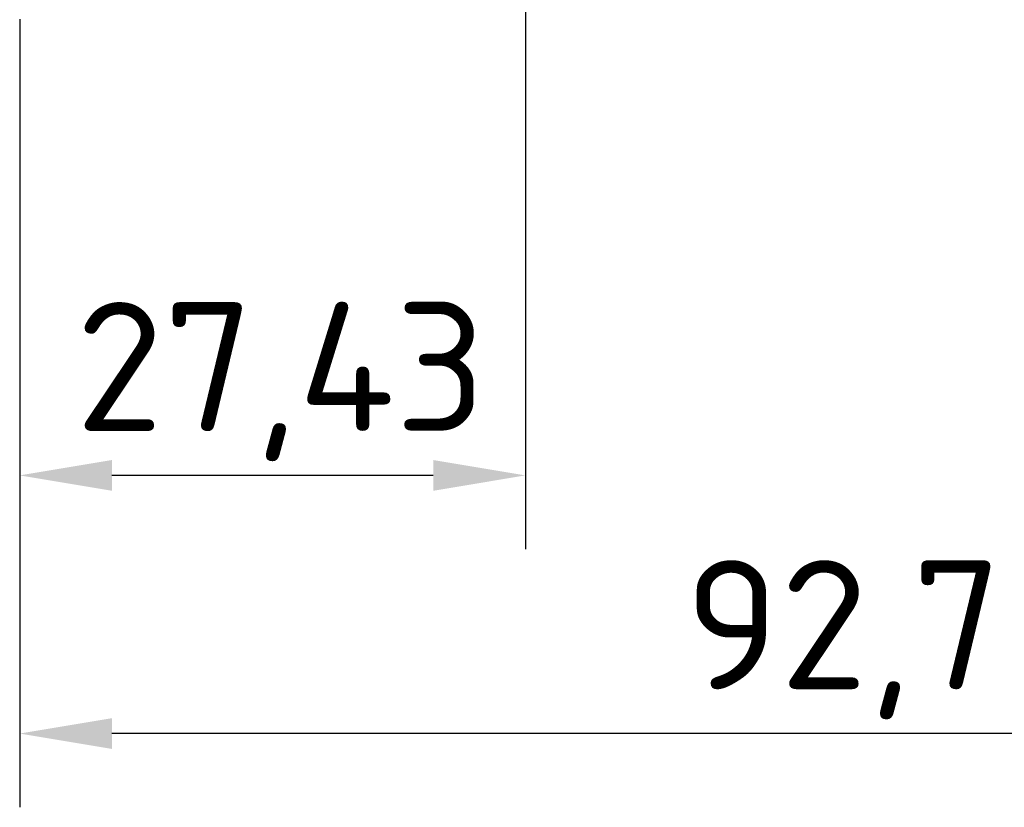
# Model space of a CAD drawing. Header units: millimetres. Extents: x 0 to 4638, y -120 to 1188.
# Tile 11 of 256: x 230 to 283, y 483 to 526. Entities that reach past the tile are written whole.
import ezdxf

# ---------------------------------------------------------------- set-up
doc = ezdxf.new("R2010")
doc.units = ezdxf.units.MM
doc.header["$LTSCALE"] = 2
doc.layers.add('Bemaßung (ISO)', color=7, linetype='Continuous', lineweight=25)
doc.styles.add('Notiztext (DIN)', font='isocpeur.ttf')
doc.dimstyles.new('Standard (DIN)', dxfattribs={"dimscale": 2, "dimtxt": 3.5, "dimasz": 2.5, "dimexe": 2, "dimexo": 0.5, "dimgap": 0.5, "dimtad": 1, "dimrnd": 1e-08, "dimtxsty": 'Notiztext (DIN)', "dimcen": 0.09, "dimdle": 10, "dimclrd": 256, "dimclre": 256, "dimclrt": 256, "dimadec": 0, "dimazin": 0, "dimtfac": 1, "dimtmove": 0, "dimatfit": 3, "dimfxl": 1, "dimtolj": 1, "dimtzin": 0, "dimlwd": -1, "dimlwe": -1, "dimarcsym": 0})

# ---------------------------------------------------------------- blocks, each defined once
blk = doc.blocks.new('*D32')
at = {"layer": 'Bemaßung (ISO)', "transparency": 16777216}
for p, q in [((322.695, 550.452), (322.695, 483.264)), ((229.945, 526.002), (229.945, 483.264)), ((317.695, 487.264), (234.945, 487.264))]:
    blk.add_line(p, q, dxfattribs=at)
for points in [[(234.945, 488.097), (234.945, 486.43), (229.945, 487.264)], [(317.695, 488.097), (317.695, 486.43), (322.695, 487.264)]]:
    blk.add_solid(points, dxfattribs=at)
at = {"layer": 'Defpoints', "color": 0, "transparency": 16777216}
for p in [(322.695, 551.452), (229.945, 527.002), (229.945, 487.264)]:
    blk.add_point(p, dxfattribs=at)
at = {"layer": 'Bemaßung (ISO)', "transparency": 16777216, "insert": (266.015, 496.664), "char_height": 7, "attachment_point": 1, "style": 'Notiztext (DIN)'}
blk.add_mtext('\\A1;92,75', dxfattribs=at)
blk = doc.blocks.new('*D41')
at = {"layer": 'Bemaßung (ISO)', "transparency": 16777216}
for p, q in [((257.375, 554.443), (257.375, 497.264)), ((229.945, 526.002), (229.945, 497.264)), ((252.375, 501.264), (234.945, 501.264))]:
    blk.add_line(p, q, dxfattribs=at)
for points in [[(234.945, 502.097), (234.945, 500.43), (229.945, 501.264)], [(252.375, 502.097), (252.375, 500.43), (257.375, 501.264)]]:
    blk.add_solid(points, dxfattribs=at)
at = {"layer": 'Defpoints', "color": 0, "transparency": 16777216}
for p in [(257.375, 555.443), (229.945, 527.002), (229.945, 501.264)]:
    blk.add_point(p, dxfattribs=at)
at = {"layer": 'Bemaßung (ISO)', "transparency": 16777216, "insert": (232.965, 510.664), "char_height": 7, "attachment_point": 1, "style": 'Notiztext (DIN)'}
blk.add_mtext('\\A1;27,43', dxfattribs=at)

msp = doc.modelspace()

# ---------------------------------------------------------------- dimensions: what is measured, and where the dimension line sits
at = {"layer": 'Bemaßung (ISO)'}
for base, p1, picture, middle in [((229.9447, 501.2637), (257.3748, 555.4427), '*D41', (243.6397, 501.2637)), ((229.9447, 487.2637), (322.6947, 551.4519), '*D32', (276.3397, 487.2637))]:
    dim = msp.add_linear_dim(base=base, p1=p1, p2=(229.9447, 527.0019), dimstyle='Standard (DIN)', override={"dimgap": 0.5, "dimdec": 2, "dimtol": 0, "dimlim": 0, "dimtp": 0, "dimtm": 0, "dimtdec": 2, "dimtofl": 0, "dimatfit": 1}, dxfattribs=at)
    dim.commit()
    dim.dimension.update_dxf_attribs({"geometry": picture, "text_midpoint": middle, "dimtype": 160})

doc.saveas('drawing.dxf')
